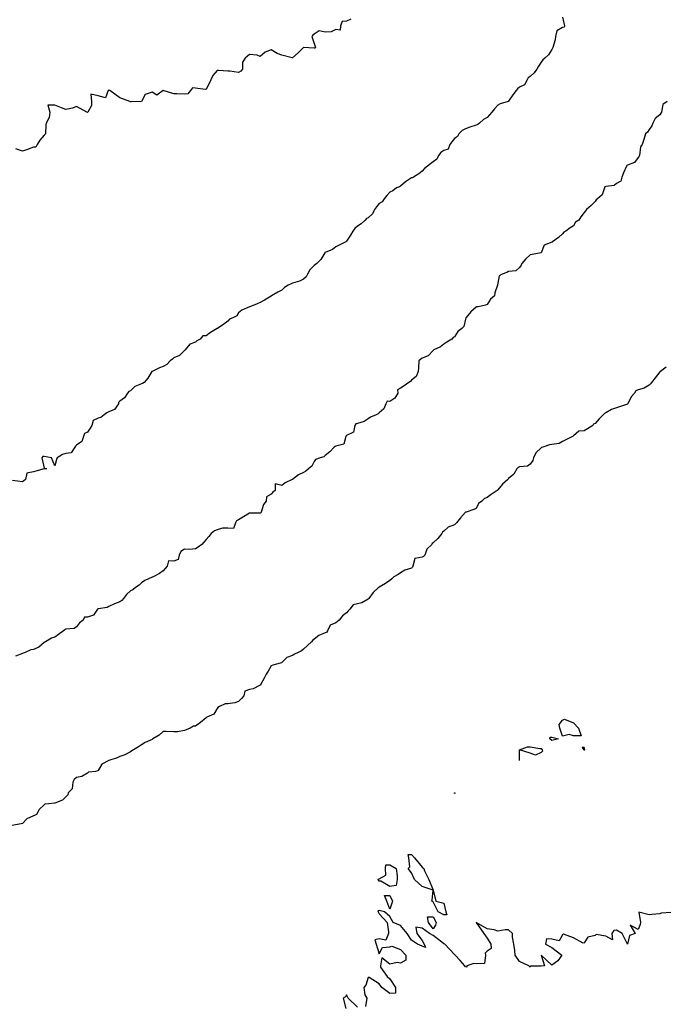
# Model space of a CAD drawing. Header units: inches. Extents: x 158323 to 160611, y 432808 to 437248.
# Tile 158 of 228: x 159605 to 159635, y 436903 to 436949. Entities that reach past the tile are written whole.
import ezdxf

# ---------------------------------------------------------------- set-up
doc = ezdxf.new("R2010")
doc.units = ezdxf.units.IN
doc.header["$MEASUREMENT"] = 0
for name, color, linetype, lineweight in [('Hoogtelijn-bestaand 13.00 M', 7, 'Continuous', 15), ('Hoogtelijn-bestaand 14.00 M', 7, 'Continuous', 15), ('Hoogtelijn-bestaand 15.00 M', 7, 'Continuous', 15), ('Hoogtelijn-bestaand 16.00 M', 7, 'Continuous', 15), ('Hoogtelijn-bestaand 17.00 M', 7, 'Continuous', 15)]:
    doc.layers.add(name, color=color, linetype=linetype, lineweight=lineweight)

msp = doc.modelspace()

# ---------------------------------------------------------------- linework, layer by layer
at = {"layer": 'Hoogtelijn-bestaand 13.00 M', "color": 252, "linetype": 'Continuous', "lineweight": 25}
msp.add_line((159627.75, 436914.25, 13), (159627.75, 436914.75, 13), dxfattribs=at)
for points in [[(159629.583, 436915.917, 13), (159629.75, 436916.125, 13), (159629.833, 436916.167, 13), (159630.25, 436916, 13), (159630.488, 436915.75, 13), (159630.607, 436915.393, 13), (159630.25, 436915.393, 13), (159630.05, 436915.45, 13), (159629.75, 436915.375, 13), (159629.614, 436915.75, 13)], [(159629.162, 436915.25, 13), (159629.171, 436915.329, 13), (159629.25, 436915.329, 13), (159629.55, 436915.25, 13), (159629.304, 436915.196, 13), (159629.25, 436915.171, 13)], [(159627.75, 436914.75, 13), (159628.12, 436914.88, 13), (159628.25, 436914.886, 13), (159628.695, 436914.805, 13), (159628.75, 436914.812, 13), (159628.805, 436914.75, 13), (159628.821, 436914.679, 13), (159628.75, 436914.625, 13), (159628.5, 436914.5, 13), (159628.25, 436914.592, 13)], [(159630.65, 436914.85, 13), (159630.724, 436914.75, 13), (159630.75, 436914.74, 13), (159630.762, 436914.738, 13), (159630.773, 436914.75, 13), (159630.75, 436914.85, 13)], [(159624.738, 436912.75, 13), (159624.743, 436912.757, 13), (159624.75, 436912.758, 13), (159624.761, 436912.75, 13), (159624.767, 436912.733, 13), (159624.75, 436912.731, 13)], [(159622.592, 436909.25, 13), (159622.675, 436909.325, 13), (159622.628, 436909.75, 13), (159622.605, 436909.895, 13), (159622.75, 436909.907, 13), (159622.899, 436909.75, 13), (159623.25, 436909.317, 13), (159623.321, 436909.25, 13), (159623.355, 436909.145, 13), (159623.558, 436908.75, 13), (159623.75, 436908.25, 13), (159623.25, 436908.426, 13), (159622.886, 436908.75, 13), (159622.75, 436909.05, 13)], [(159621.216, 436908.75, 13), (159621.227, 436908.773, 13), (159621.25, 436908.782, 13), (159621.558, 436908.942, 13), (159621.552, 436909.25, 13), (159621.571, 436909.429, 13), (159621.75, 436909.429, 13), (159622.047, 436909.25, 13), (159622.089, 436908.911, 13), (159622.083, 436908.75, 13), (159622.04, 436908.46, 13), (159621.75, 436908.429, 13), (159621.333, 436908.667, 13), (159621.25, 436908.667, 13)], [(159621.5, 436908, 13), (159621.75, 436908, 13), (159621.875, 436907.75, 13), (159621.843, 436907.657, 13), (159621.75, 436907.365, 13), (159621.607, 436907.75, 13)], [(159623.688, 436907.75, 13), (159623.714, 436907.786, 13), (159623.75, 436908.25, 13), (159623.875, 436907.75, 13), (159624.25, 436907.643, 13), (159624.335, 436907.25, 13), (159624.384, 436907.116, 13), (159624.25, 436907.109, 13), (159623.988, 436907.25, 13), (159623.75, 436907.705, 13)], [(159623.488, 436907.012, 13), (159623.75, 436907.012, 13), (159623.891, 436906.75, 13), (159623.862, 436906.638, 13), (159623.75, 436906.461, 13), (159623.546, 436906.75, 13)]]:
    msp.add_polyline3d(points, close=True, dxfattribs=at)
for points in [[(159634.75, 436907.216, 13), (159634.314, 436907.186, 13), (159634.25, 436907.15, 13), (159633.875, 436907.125, 13), (159633.75, 436907.112, 13), (159633.273, 436907.227, 13), (159633.346, 436906.75, 13), (159633.343, 436906.657, 13), (159633.25, 436906.438, 13), (159632.875, 436906.625, 13), (159633.1, 436906.25, 13), (159632.847, 436906.153, 13), (159632.75, 436905.75, 13), (159632.5, 436906.25, 13), (159632.25, 436906.396, 13), (159632.12, 436906.38, 13), (159632.031, 436906.25, 13), (159632.05, 436905.95, 13), (159631.75, 436906.122, 13), (159631.302, 436906.198, 13), (159631.25, 436906.15, 13), (159630.917, 436906.083, 13), (159630.75, 436905.821, 13), (159630.705, 436905.795, 13), (159630.25, 436906.042, 13), (159629.783, 436906.217, 13), (159629.75, 436906.179, 13), (159629.592, 436905.908, 13), (159629.25, 436905.99, 13), (159629, 436906, 13), (159628.95, 436905.75, 13), (159629.25, 436905.6, 13), (159629.717, 436905.25, 13), (159629.524, 436904.976, 13), (159629.25, 436904.783, 13), (159628.75, 436905.25, 13), (159628.917, 436904.75, 13), (159628.76, 436904.74, 13), (159628.75, 436904.731, 13), (159628.269, 436904.731, 13), (159628.25, 436904.688, 13), (159628.188, 436904.75, 13), (159627.75, 436904.945, 13), (159627.546, 436905.25, 13), (159627.539, 436905.461, 13), (159627.492, 436905.75, 13), (159627.43, 436906.07, 13), (159627.43, 436906.25, 13), (159627.25, 436906.423, 13), (159627.089, 436906.411, 13), (159626.75, 436906.354, 13), (159626.583, 436906.417, 13), (159626.25, 436906.456, 13), (159625.75, 436906.75, 13), (159626.104, 436906.25, 13), (159626.25, 436906.031, 13), (159626.43, 436905.75, 13), (159626.446, 436905.554, 13), (159626.25, 436905.429, 13), (159626.161, 436905.339, 13), (159626.174, 436905.25, 13), (159626.139, 436904.861, 13), (159625.75, 436904.85, 13), (159625.637, 436904.863, 13), (159625.312, 436904.75, 13), (159625.312, 436904.688, 13), (159625.25, 436904.7, 13), (159625.226, 436904.75, 13), (159625, 436905, 13), (159624.77, 436905.25, 13), (159624.75, 436905.276, 13), (159624.3, 436905.75, 13), (159624.25, 436905.775, 13), (159624.15, 436905.85, 13), (159623.75, 436906.159, 13), (159623.583, 436906.25, 13), (159623.25, 436906.5, 13), (159622.954, 436906.546, 13), (159623, 436906.25, 13), (159623.25, 436905.917, 13), (159623.341, 436905.75, 13), (159623.404, 436905.596, 13), (159623.25, 436905.653, 13), (159623.028, 436905.75, 13), (159622.75, 436905.942, 13), (159622.56, 436906.25, 13), (159622.25, 436906.622, 13), (159621.904, 436906.75, 13), (159621.75, 436907.036, 13), (159621.5, 436907.25, 13), (159621.25, 436907.304, 13), (159621.2, 436907.3, 13), (159621.207, 436907.25, 13), (159621.25, 436907.156, 13), (159621.632, 436906.75, 13), (159621.683, 436906.317, 13), (159621.691, 436906.25, 13), (159621.562, 436905.938, 13), (159621.25, 436905.992, 13), (159621.05, 436905.95, 13), (159621.11, 436905.75, 13), (159621.25, 436905.312, 13), (159621.409, 436905.591, 13), (159621.75, 436905.635, 13), (159621.842, 436905.658, 13), (159622.25, 436905.513, 13), (159622.488, 436905.25, 13), (159622.485, 436905.015, 13), (159622.25, 436904.88, 13), (159622.091, 436904.909, 13), (159621.75, 436904.833, 13), (159621.375, 436905.125, 13), (159621.321, 436904.75, 13), (159621.312, 436904.688, 13), (159621.62, 436904.25, 13), (159621.75, 436904.153, 13), (159622.018, 436903.75, 13), (159622.014, 436903.487, 13), (159621.75, 436903.466, 13), (159621.378, 436903.75, 13), (159621.25, 436903.917, 13), (159620.795, 436904.205, 13), (159620.75, 436904.205, 13), (159620.644, 436903.857, 13), (159620.55, 436903.75, 13), (159620.591, 436903.409, 13), (159620.683, 436903.25, 13), (159620.631, 436902.869, 13)], [(159620.25, 436902.841, 13), (159619.817, 436903.25, 13), (159619.75, 436903.409, 13), (159619.692, 436903.308, 13), (159619.591, 436903.25, 13), (159619.719, 436902.781, 13)]]:
    msp.add_polyline3d(points, dxfattribs=at)
at = {"layer": 'Hoogtelijn-bestaand 14.00 M', "color": 252, "linetype": 'Continuous', "lineweight": 25}
msp.add_polyline3d([(159634.545, 436932.455, 14), (159634.272, 436932.25, 14), (159634.263, 436932.237, 14), (159634.25, 436932.232, 14), (159634.038, 436931.962, 14), (159633.866, 436931.75, 14), (159633.813, 436931.687, 14), (159633.75, 436931.615, 14), (159633.521, 436931.479, 14), (159633.25, 436931.41, 14), (159633.145, 436931.355, 14), (159633.071, 436931.25, 14), (159632.921, 436931.079, 14), (159632.762, 436930.75, 14), (159632.757, 436930.743, 14), (159632.75, 436930.74, 14), (159632.388, 436930.612, 14), (159632.25, 436930.57, 14), (159632.007, 436930.493, 14), (159631.75, 436930.343, 14), (159631.686, 436930.314, 14), (159631.631, 436930.25, 14), (159631.445, 436930.055, 14), (159631.25, 436929.852, 14), (159631.183, 436929.817, 14), (159631.154, 436929.75, 14), (159630.896, 436929.604, 14), (159630.75, 436929.511, 14), (159630.504, 436929.496, 14), (159630.25, 436929.273, 14), (159630.237, 436929.263, 14), (159630.209, 436929.25, 14), (159629.903, 436929.097, 14), (159629.75, 436929.02, 14), (159629.586, 436928.914, 14), (159629.25, 436928.87, 14), (159629.143, 436928.857, 14), (159628.831, 436928.75, 14), (159628.77, 436928.73, 14), (159628.75, 436928.72, 14), (159628.513, 436928.487, 14), (159628.401, 436928.25, 14), (159628.373, 436928.127, 14), (159628.25, 436927.957, 14), (159628.128, 436927.872, 14), (159627.75, 436927.848, 14), (159627.697, 436927.803, 14), (159627.622, 436927.75, 14), (159627.495, 436927.505, 14), (159627.25, 436927.294, 14), (159627.226, 436927.274, 14), (159627.208, 436927.25, 14), (159626.959, 436927.041, 14), (159626.75, 436926.776, 14), (159626.737, 436926.763, 14), (159626.725, 436926.75, 14), (159626.435, 436926.565, 14), (159626.25, 436926.422, 14), (159626.126, 436926.374, 14), (159626.016, 436926.25, 14), (159625.858, 436926.143, 14), (159625.75, 436925.917, 14), (159625.638, 436925.862, 14), (159625.278, 436925.75, 14), (159625.256, 436925.744, 14), (159625.25, 436925.742, 14), (159625.014, 436925.486, 14), (159624.833, 436925.25, 14), (159624.792, 436925.209, 14), (159624.75, 436925.15, 14), (159624.446, 436925.054, 14), (159624.25, 436924.862, 14), (159624.188, 436924.812, 14), (159624.162, 436924.75, 14), (159623.974, 436924.527, 14), (159623.75, 436924.33, 14), (159623.713, 436924.287, 14), (159623.694, 436924.25, 14), (159623.466, 436924.034, 14), (159623.369, 436923.75, 14), (159623.311, 436923.689, 14), (159623.25, 436923.656, 14), (159622.901, 436923.599, 14), (159622.822, 436923.25, 14), (159622.796, 436923.204, 14), (159622.75, 436923.152, 14), (159622.448, 436923.052, 14), (159622.25, 436922.931, 14), (159622.139, 436922.861, 14), (159621.942, 436922.75, 14), (159621.838, 436922.663, 14), (159621.75, 436922.586, 14), (159621.551, 436922.449, 14), (159621.25, 436922.276, 14), (159621.238, 436922.262, 14), (159621.23, 436922.25, 14), (159620.975, 436922.025, 14), (159620.782, 436921.75, 14), (159620.768, 436921.732, 14), (159620.75, 436921.718, 14), (159620.45, 436921.55, 14), (159620.25, 436921.496, 14), (159620.046, 436921.455, 14), (159619.9, 436921.25, 14), (159619.818, 436921.182, 14), (159619.75, 436921.09, 14), (159619.554, 436920.946, 14), (159619.401, 436920.75, 14), (159619.322, 436920.678, 14), (159619.25, 436920.616, 14), (159618.992, 436920.509, 14), (159618.86, 436920.25, 14), (159618.822, 436920.178, 14), (159618.75, 436920.159, 14), (159618.463, 436920.037, 14), (159618.25, 436919.86, 14), (159618.182, 436919.818, 14), (159618.123, 436919.75, 14), (159617.932, 436919.568, 14), (159617.75, 436919.399, 14), (159617.668, 436919.332, 14), (159617.5, 436919.25, 14), (159617.331, 436919.169, 14), (159617.25, 436919.117, 14), (159616.975, 436919.025, 14), (159616.75, 436918.781, 14), (159616.736, 436918.765, 14), (159616.667, 436918.75, 14), (159616.331, 436918.669, 14), (159616.25, 436918.629, 14), (159616.111, 436918.389, 14), (159616.024, 436918.25, 14), (159615.932, 436918.068, 14), (159615.76, 436917.75, 14), (159615.758, 436917.742, 14), (159615.75, 436917.738, 14), (159615.427, 436917.573, 14), (159615.25, 436917.545, 14), (159615.04, 436917.46, 14), (159614.984, 436917.25, 14), (159614.885, 436917.115, 14), (159614.75, 436916.989, 14), (159614.578, 436916.922, 14), (159614.25, 436916.87, 14), (159614.122, 436916.878, 14), (159613.86, 436916.75, 14), (159613.789, 436916.711, 14), (159613.75, 436916.664, 14), (159613.597, 436916.403, 14), (159613.283, 436916.25, 14), (159613.263, 436916.237, 14), (159613.25, 436916.231, 14), (159612.992, 436916.008, 14), (159612.75, 436915.847, 14), (159612.662, 436915.838, 14), (159612.514, 436915.75, 14), (159612.326, 436915.675, 14), (159612.25, 436915.641, 14), (159611.917, 436915.583, 14), (159611.75, 436915.583, 14), (159611.399, 436915.601, 14), (159611.25, 436915.591, 14), (159611.074, 436915.426, 14), (159610.78, 436915.25, 14), (159610.768, 436915.233, 14), (159610.75, 436915.229, 14), (159610.419, 436915.081, 14), (159610.25, 436914.976, 14), (159610.12, 436914.88, 14), (159609.885, 436914.75, 14), (159609.805, 436914.695, 14), (159609.75, 436914.653, 14), (159609.484, 436914.516, 14), (159609.25, 436914.435, 14), (159609.126, 436914.374, 14), (159608.75, 436914.25, 14), (159608.417, 436914.083, 14), (159608.25, 436913.789, 14), (159608.226, 436913.774, 14), (159608.125, 436913.75, 14), (159607.795, 436913.705, 14), (159607.75, 436913.672, 14), (159607.486, 436913.514, 14), (159607.25, 436913.469, 14), (159607.135, 436913.365, 14), (159607.071, 436913.25, 14), (159607.052, 436912.948, 14), (159606.866, 436912.75, 14), (159606.838, 436912.662, 14), (159606.75, 436912.564, 14), (159606.591, 436912.409, 14), (159606.25, 436912.282, 14), (159606.221, 436912.279, 14), (159605.964, 436912.25, 14), (159605.774, 436912.226, 14), (159605.75, 436912.203, 14), (159605.523, 436911.977, 14), (159605.396, 436911.75, 14), (159605.294, 436911.706, 14), (159605.25, 436911.685, 14), (159604.945, 436911.555, 14), (159604.75, 436911.332, 14), (159604.685, 436911.315, 14), (159604.25, 436911.25, 14)], dxfattribs=at)
at = {"layer": 'Hoogtelijn-bestaand 15.00 M', "color": 252, "linetype": 'Continuous', "lineweight": 25}
msp.add_polyline3d([(159634.59, 436944.75, 15), (159634.395, 436944.605, 15), (159634.318, 436944.25, 15), (159634.3, 436944.201, 15), (159634.25, 436944.132, 15), (159634.036, 436943.964, 15), (159633.927, 436943.75, 15), (159633.882, 436943.618, 15), (159633.75, 436943.448, 15), (159633.677, 436943.323, 15), (159633.591, 436943.25, 15), (159633.508, 436942.992, 15), (159633.424, 436942.75, 15), (159633.355, 436942.645, 15), (159633.309, 436942.25, 15), (159633.291, 436942.21, 15), (159633.25, 436942.148, 15), (159633.076, 436941.924, 15), (159632.75, 436941.797, 15), (159632.718, 436941.782, 15), (159632.705, 436941.75, 15), (159632.561, 436941.439, 15), (159632.482, 436941.25, 15), (159632.443, 436941.057, 15), (159632.25, 436940.948, 15), (159632.136, 436940.864, 15), (159631.75, 436940.812, 15), (159631.709, 436940.791, 15), (159631.689, 436940.75, 15), (159631.58, 436940.42, 15), (159631.365, 436940.25, 15), (159631.302, 436940.198, 15), (159631.25, 436940.122, 15), (159631.066, 436939.934, 15), (159630.86, 436939.75, 15), (159630.807, 436939.693, 15), (159630.75, 436939.609, 15), (159630.593, 436939.407, 15), (159630.5, 436939.25, 15), (159630.344, 436939.156, 15), (159630.25, 436939, 15), (159630.095, 436938.906, 15), (159629.891, 436938.75, 15), (159629.803, 436938.697, 15), (159629.75, 436938.625, 15), (159629.554, 436938.446, 15), (159629.284, 436938.25, 15), (159629.26, 436938.24, 15), (159629.25, 436938.238, 15), (159628.896, 436938.104, 15), (159628.756, 436937.75, 15), (159628.754, 436937.746, 15), (159628.75, 436937.741, 15), (159628.333, 436937.667, 15), (159628.25, 436937.65, 15), (159628.041, 436937.459, 15), (159627.857, 436937.25, 15), (159627.829, 436937.171, 15), (159627.75, 436937.068, 15), (159627.586, 436936.914, 15), (159627.25, 436936.879, 15), (159627.171, 436936.829, 15), (159626.95, 436936.75, 15), (159626.818, 436936.682, 15), (159626.75, 436936.333, 15), (159626.74, 436936.26, 15), (159626.731, 436936.25, 15), (159626.614, 436935.886, 15), (159626.594, 436935.75, 15), (159626.406, 436935.594, 15), (159626.25, 436935.346, 15), (159626.174, 436935.326, 15), (159625.833, 436935.25, 15), (159625.761, 436935.239, 15), (159625.75, 436935.229, 15), (159625.495, 436935.006, 15), (159625.281, 436934.75, 15), (159625.266, 436934.734, 15), (159625.25, 436934.679, 15), (159625.172, 436934.328, 15), (159625.083, 436934.25, 15), (159624.895, 436934.105, 15), (159624.75, 436933.859, 15), (159624.678, 436933.823, 15), (159624.622, 436933.75, 15), (159624.396, 436933.604, 15), (159624.25, 436933.523, 15), (159624.101, 436933.4, 15), (159623.789, 436933.25, 15), (159623.764, 436933.236, 15), (159623.75, 436933.226, 15), (159623.518, 436932.982, 15), (159623.25, 436932.877, 15), (159623.183, 436932.817, 15), (159623.097, 436932.75, 15), (159623.083, 436932.417, 15), (159623.059, 436932.25, 15), (159622.974, 436932.027, 15), (159622.75, 436931.854, 15), (159622.704, 436931.796, 15), (159622.622, 436931.75, 15), (159622.415, 436931.585, 15), (159622.25, 436931.479, 15), (159622.103, 436931.397, 15), (159622.118, 436931.25, 15), (159621.98, 436931.02, 15), (159621.75, 436930.864, 15), (159621.621, 436930.88, 15), (159621.563, 436930.75, 15), (159621.479, 436930.522, 15), (159621.25, 436930.339, 15), (159621.205, 436930.295, 15), (159621.125, 436930.25, 15), (159620.859, 436930.141, 15), (159620.75, 436930.06, 15), (159620.559, 436929.941, 15), (159620.25, 436929.851, 15), (159620.175, 436929.825, 15), (159620.137, 436929.75, 15), (159620.062, 436929.438, 15), (159619.75, 436929.292, 15), (159619.727, 436929.273, 15), (159619.715, 436929.25, 15), (159619.613, 436928.888, 15), (159619.25, 436928.792, 15), (159619.216, 436928.784, 15), (159619.171, 436928.75, 15), (159618.966, 436928.534, 15), (159618.75, 436928.369, 15), (159618.702, 436928.298, 15), (159618.523, 436928.25, 15), (159618.315, 436928.185, 15), (159618.25, 436928.092, 15), (159618.133, 436927.867, 15), (159617.979, 436927.75, 15), (159617.857, 436927.643, 15), (159617.75, 436927.586, 15), (159617.525, 436927.475, 15), (159617.25, 436927.259, 15), (159617.243, 436927.257, 15), (159617.235, 436927.25, 15), (159616.901, 436927.099, 15), (159616.75, 436926.979, 15), (159616.439, 436927.061, 15), (159616.446, 436926.75, 15), (159616.338, 436926.662, 15), (159616.25, 436926.57, 15), (159616.042, 436926.458, 15), (159616.018, 436926.25, 15), (159615.899, 436926.101, 15), (159615.797, 436925.75, 15), (159615.781, 436925.719, 15), (159615.75, 436925.69, 15), (159615.298, 436925.702, 15), (159615.25, 436925.696, 15), (159614.979, 436925.521, 15), (159614.75, 436925.395, 15), (159614.658, 436925.342, 15), (159614.609, 436925.25, 15), (159614.516, 436924.984, 15), (159614.25, 436924.997, 15), (159614.003, 436924.997, 15), (159613.75, 436924.927, 15), (159613.626, 436924.874, 15), (159613.481, 436924.75, 15), (159613.375, 436924.625, 15), (159613.25, 436924.483, 15), (159613.146, 436924.354, 15), (159613.04, 436924.25, 15), (159612.88, 436924.12, 15), (159612.75, 436924.054, 15), (159612.482, 436924.018, 15), (159612.25, 436924.033, 15), (159612.082, 436923.918, 15), (159611.995, 436923.75, 15), (159611.953, 436923.547, 15), (159611.75, 436923.481, 15), (159611.506, 436923.494, 15), (159611.441, 436923.25, 15), (159611.357, 436923.143, 15), (159611.25, 436923.033, 15), (159611.094, 436922.906, 15), (159610.791, 436922.75, 15), (159610.763, 436922.737, 15), (159610.75, 436922.729, 15), (159610.412, 436922.588, 15), (159610.25, 436922.466, 15), (159610.141, 436922.359, 15), (159609.978, 436922.25, 15), (159609.847, 436922.153, 15), (159609.75, 436922.098, 15), (159609.564, 436921.936, 15), (159609.417, 436921.75, 15), (159609.338, 436921.662, 15), (159609.25, 436921.596, 15), (159609.002, 436921.498, 15), (159608.75, 436921.378, 15), (159608.663, 436921.337, 15), (159608.25, 436921.266, 15), (159608.238, 436921.262, 15), (159608.224, 436921.25, 15), (159608.028, 436920.972, 15), (159607.75, 436920.88, 15), (159607.618, 436920.882, 15), (159607.556, 436920.75, 15), (159607.38, 436920.62, 15), (159607.25, 436920.438, 15), (159607.141, 436920.359, 15), (159606.75, 436920.328, 15), (159606.706, 436920.294, 15), (159606.637, 436920.25, 15), (159606.417, 436920.083, 15), (159606.25, 436919.965, 15), (159606.089, 436919.911, 15), (159605.807, 436919.75, 15), (159605.77, 436919.73, 15), (159605.75, 436919.708, 15), (159605.5, 436919.5, 15), (159605.25, 436919.383, 15), (159605.125, 436919.375, 15), (159604.869, 436919.25, 15), (159604.779, 436919.221, 15), (159604.75, 436919.207, 15), (159604.419, 436919.081, 15)], dxfattribs=at)
at = {"layer": 'Hoogtelijn-bestaand 16.00 M', "color": 252, "linetype": 'Continuous', "lineweight": 25}
msp.add_polyline3d([(159629.75, 436948.646, 16), (159629.836, 436948.25, 16), (159629.815, 436948.185, 16), (159629.75, 436948.165, 16), (159629.48, 436948.02, 16), (159629.416, 436947.75, 16), (159629.399, 436947.601, 16), (159629.292, 436947.25, 16), (159629.286, 436947.214, 16), (159629.25, 436947.157, 16), (159629.102, 436946.899, 16), (159628.927, 436946.75, 16), (159628.832, 436946.669, 16), (159628.75, 436946.56, 16), (159628.626, 436946.374, 16), (159628.549, 436946.25, 16), (159628.431, 436946.069, 16), (159628.25, 436945.905, 16), (159628.159, 436945.841, 16), (159628.101, 436945.75, 16), (159627.988, 436945.512, 16), (159627.75, 436945.411, 16), (159627.66, 436945.34, 16), (159627.599, 436945.25, 16), (159627.438, 436945.062, 16), (159627.25, 436944.765, 16), (159627.242, 436944.758, 16), (159627.22, 436944.75, 16), (159626.859, 436944.642, 16), (159626.75, 436944.572, 16), (159626.598, 436944.402, 16), (159626.473, 436944.25, 16), (159626.369, 436944.132, 16), (159626.25, 436944.003, 16), (159626.088, 436943.912, 16), (159625.907, 436943.75, 16), (159625.819, 436943.681, 16), (159625.75, 436943.656, 16), (159625.448, 436943.552, 16), (159625.25, 436943.479, 16), (159625.097, 436943.404, 16), (159624.949, 436943.25, 16), (159624.879, 436943.121, 16), (159624.75, 436943.036, 16), (159624.627, 436942.874, 16), (159624.53, 436942.75, 16), (159624.456, 436942.544, 16), (159624.25, 436942.476, 16), (159624.11, 436942.39, 16), (159624.005, 436942.25, 16), (159623.928, 436942.072, 16), (159623.75, 436941.961, 16), (159623.635, 436941.865, 16), (159623.493, 436941.75, 16), (159623.351, 436941.649, 16), (159623.25, 436941.521, 16), (159623.099, 436941.401, 16), (159622.844, 436941.25, 16), (159622.778, 436941.222, 16), (159622.75, 436941.213, 16), (159622.474, 436941.026, 16), (159622.25, 436940.828, 16), (159622.195, 436940.805, 16), (159622.052, 436940.75, 16), (159621.888, 436940.612, 16), (159621.75, 436940.547, 16), (159621.608, 436940.392, 16), (159621.493, 436940.25, 16), (159621.396, 436940.104, 16), (159621.25, 436940.022, 16), (159621.135, 436939.865, 16), (159621.035, 436939.75, 16), (159620.945, 436939.555, 16), (159620.75, 436939.37, 16), (159620.676, 436939.325, 16), (159620.605, 436939.25, 16), (159620.417, 436939.083, 16), (159620.25, 436938.975, 16), (159620.124, 436938.876, 16), (159620.038, 436938.75, 16), (159619.932, 436938.568, 16), (159619.75, 436938.288, 16), (159619.733, 436938.267, 16), (159619.706, 436938.25, 16), (159619.403, 436938.097, 16), (159619.25, 436938.017, 16), (159619.096, 436937.904, 16), (159618.75, 436937.759, 16), (159618.745, 436937.755, 16), (159618.737, 436937.75, 16), (159618.563, 436937.437, 16), (159618.367, 436937.25, 16), (159618.302, 436937.198, 16), (159618.25, 436937.15, 16), (159618.044, 436936.956, 16), (159617.946, 436936.75, 16), (159617.873, 436936.627, 16), (159617.75, 436936.528, 16), (159617.562, 436936.438, 16), (159617.25, 436936.347, 16), (159617.19, 436936.31, 16), (159617.05, 436936.25, 16), (159616.867, 436936.134, 16), (159616.75, 436936.013, 16), (159616.571, 436935.929, 16), (159616.266, 436935.75, 16), (159616.255, 436935.746, 16), (159616.25, 436935.743, 16), (159615.95, 436935.55, 16), (159615.75, 436935.451, 16), (159615.609, 436935.391, 16), (159615.266, 436935.25, 16), (159615.255, 436935.245, 16), (159615.25, 436935.242, 16), (159614.905, 436935.095, 16), (159614.75, 436934.969, 16), (159614.667, 436934.833, 16), (159614.506, 436934.75, 16), (159614.333, 436934.667, 16), (159614.25, 436934.581, 16), (159614.062, 436934.439, 16), (159613.772, 436934.25, 16), (159613.759, 436934.241, 16), (159613.75, 436934.238, 16), (159613.443, 436934.057, 16), (159613.25, 436933.899, 16), (159613.099, 436933.901, 16), (159612.968, 436933.75, 16), (159612.823, 436933.677, 16), (159612.75, 436933.615, 16), (159612.489, 436933.511, 16), (159612.281, 436933.25, 16), (159612.265, 436933.235, 16), (159612.25, 436933.221, 16), (159612.015, 436932.986, 16), (159611.75, 436932.878, 16), (159611.682, 436932.818, 16), (159611.586, 436932.75, 16), (159611.429, 436932.571, 16), (159611.25, 436932.483, 16), (159611.083, 436932.417, 16), (159610.75, 436932.257, 16), (159610.744, 436932.256, 16), (159610.738, 436932.25, 16), (159610.55, 436931.95, 16), (159610.372, 436931.75, 16), (159610.3, 436931.7, 16), (159610.25, 436931.681, 16), (159609.939, 436931.561, 16), (159609.75, 436931.364, 16), (159609.673, 436931.327, 16), (159609.599, 436931.25, 16), (159609.463, 436931.037, 16), (159609.25, 436930.879, 16), (159609.19, 436930.811, 16), (159609.188, 436930.75, 16), (159609.007, 436930.493, 16), (159608.75, 436930.391, 16), (159608.653, 436930.347, 16), (159608.526, 436930.25, 16), (159608.375, 436930.125, 16), (159608.25, 436930.086, 16), (159608.015, 436929.985, 16), (159607.951, 436929.75, 16), (159607.874, 436929.626, 16), (159607.75, 436929.447, 16), (159607.622, 436929.378, 16), (159607.568, 436929.25, 16), (159607.489, 436929.011, 16), (159607.25, 436928.838, 16), (159607.201, 436928.799, 16), (159607.168, 436928.75, 16), (159607.006, 436928.495, 16), (159606.75, 436928.455, 16), (159606.595, 436928.405, 16), (159606.35, 436928.25, 16), (159606.326, 436928.175, 16), (159606.25, 436927.886, 16), (159606.083, 436928.25, 16), (159605.75, 436928.326, 16), (159605.682, 436928.318, 16), (159605.639, 436928.25, 16), (159605.75, 436927.779, 16), (159605.875, 436927.75, 16), (159605.757, 436927.744, 16), (159605.75, 436927.742, 16), (159605.365, 436927.635, 16), (159605.25, 436927.608, 16), (159604.947, 436927.553, 16), (159604.879, 436927.25, 16), (159604.812, 436927.188, 16), (159604.75, 436927.153, 16), (159604.287, 436927.213, 16)], dxfattribs=at)
at = {"layer": 'Hoogtelijn-bestaand 17.00 M', "color": 252, "linetype": 'Continuous', "lineweight": 25}
msp.add_polyline3d([(159619.94, 436948.56, 17), (159619.75, 436948.462, 17), (159619.544, 436948.456, 17), (159619.47, 436948.25, 17), (159619.446, 436948.054, 17), (159619.25, 436948.073, 17), (159619.033, 436947.968, 17), (159618.75, 436947.955, 17), (159618.485, 436948.015, 17), (159618.25, 436947.869, 17), (159618.184, 436947.816, 17), (159618.141, 436947.75, 17), (159618.25, 436947.438, 17), (159618.305, 436947.25, 17), (159618.283, 436947.218, 17), (159618.25, 436947.218, 17), (159617.75, 436947.25, 17), (159617.506, 436946.994, 17), (159617.25, 436946.772, 17), (159617.226, 436946.774, 17), (159616.75, 436946.893, 17), (159616.528, 436946.972, 17), (159616.25, 436947.141, 17), (159615.977, 436947.023, 17), (159615.75, 436946.833, 17), (159615.607, 436946.893, 17), (159615.25, 436946.924, 17), (159615.161, 436946.839, 17), (159615.05, 436946.75, 17), (159614.927, 436946.573, 17), (159614.936, 436946.25, 17), (159614.85, 436946.15, 17), (159614.75, 436946.095, 17), (159614.347, 436946.153, 17), (159614.25, 436946.144, 17), (159613.817, 436946.183, 17), (159613.75, 436946.185, 17), (159613.549, 436945.951, 17), (159613.463, 436945.75, 17), (159613.397, 436945.603, 17), (159613.25, 436945.315, 17), (159613.203, 436945.297, 17), (159612.75, 436945.369, 17), (159612.618, 436945.383, 17), (159612.525, 436945.25, 17), (159612.395, 436945.105, 17), (159612.25, 436945.088, 17), (159611.891, 436945.109, 17), (159611.75, 436945.095, 17), (159611.25, 436945.25, 17), (159610.964, 436945.036, 17), (159610.75, 436945.171, 17), (159610.43, 436945.07, 17), (159610.25, 436944.75, 17), (159609.771, 436944.729, 17), (159609.75, 436944.724, 17), (159609.714, 436944.75, 17), (159609.25, 436944.912, 17), (159608.784, 436945.25, 17), (159608.75, 436945.271, 17), (159608.739, 436945.261, 17), (159608.713, 436945.25, 17), (159608.588, 436944.912, 17), (159608.25, 436945.005, 17), (159607.908, 436945.092, 17), (159607.933, 436944.75, 17), (159607.933, 436944.567, 17), (159607.768, 436944.25, 17), (159607.761, 436944.239, 17), (159607.75, 436944.238, 17), (159607.722, 436944.25, 17), (159607.25, 436944.508, 17), (159607.061, 436944.439, 17), (159606.75, 436944.372, 17), (159606.554, 436944.446, 17), (159606.25, 436944.583, 17), (159605.917, 436944.583, 17), (159606.005, 436944.25, 17), (159605.988, 436944.012, 17), (159605.84, 436943.75, 17), (159605.826, 436943.674, 17), (159605.807, 436943.25, 17), (159605.786, 436943.214, 17), (159605.75, 436943.195, 17), (159605.548, 436942.952, 17), (159605.427, 436942.75, 17), (159605.364, 436942.637, 17), (159605.25, 436942.64, 17), (159604.974, 436942.527, 17), (159604.75, 436942.447, 17), (159604.44, 436942.561, 17)], dxfattribs=at)

doc.saveas('drawing.dxf')
